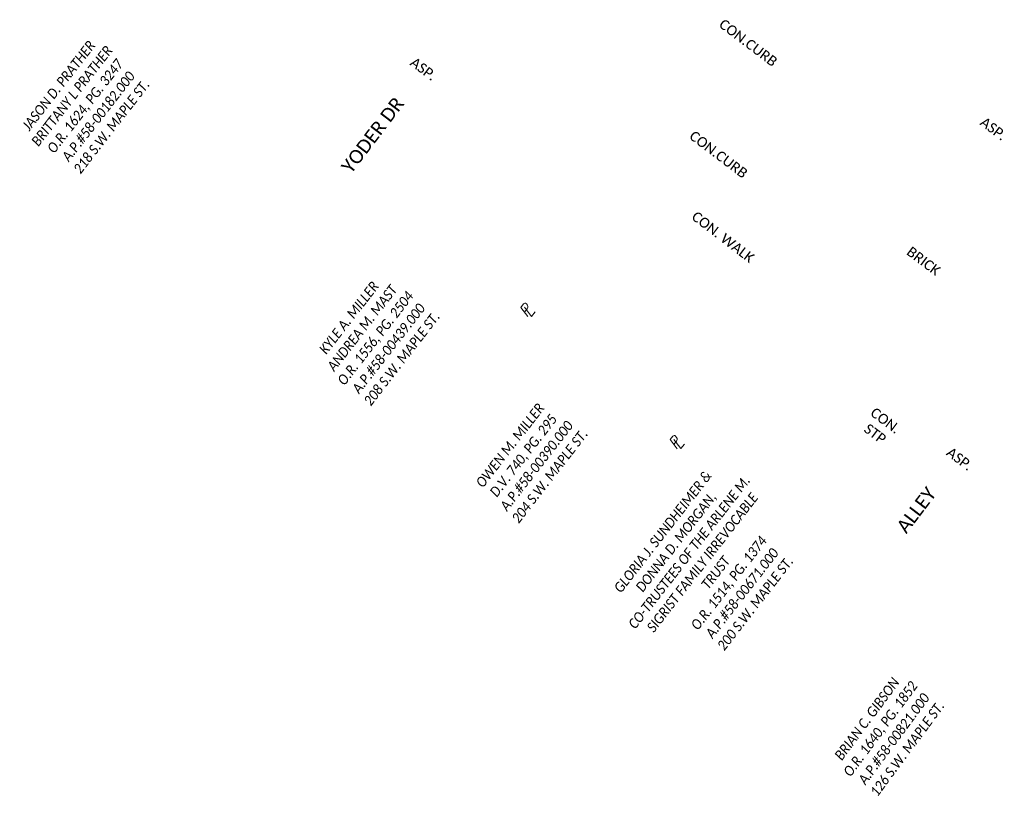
# Model space of a CAD drawing. Header units: feet. Extents: x 2205479 to 2208645, y 303589 to 307298.
# Tile 4 of 10: x 2206576 to 2206822, y 305626 to 305821. Entities that reach past the tile are written whole.
import ezdxf

# ---------------------------------------------------------------- set-up
doc = ezdxf.new("R2010")
doc.units = ezdxf.units.FT
doc.header["$MEASUREMENT"] = 0
doc.linetypes.add('setbackex', pattern=[1.4, 1.3, -0.1])
for name, color, linetype in [('DV_X_Owner_Labels', 7, 'setbackex'), ('DV_X_Text', 7, 'Continuous'), ('PV_X_Text', 7, 'Continuous'), ('RW_X_Text', 7, 'Continuous')]:
    doc.layers.add(name, color=color, linetype=linetype)
doc.styles.add('Simplex Normal (0.14)', font='calibri.ttf', dxfattribs={"height": 0.14})
doc.styles.add('Slanted Normal (0.125) Font 31', font='calibrii.ttf', dxfattribs={"width": 0.9, "height": 0.125})
doc.styles.add('Slanted-Sub Title', font='calibriz.ttf', dxfattribs={"height": 0.17})
doc.styles.add('Straight Normal (0.125) Font 30', font='calibri.ttf', dxfattribs={"height": 0.125})

# ---------------------------------------------------------------- blocks, each defined once
blk = doc.blocks.new('PL')
at = {"layer": 'DV_X_Text', "char_height": 0.14, "attachment_point": 1, "style": 'Simplex Normal (0.14)'}
for s, insert, width in [('{\\Fsimplex|c0;\\Q15;P}', (-0.028, 0.106), 0.15221), ('{\\Fsimplex|c0;\\Q15;L}', (0.002, 0.072), 0.05119)]:
    blk.add_mtext(s, dxfattribs=dict(at, insert=insert, width=width))

msp = doc.modelspace()

# ---------------------------------------------------------------- block references
at = {"layer": 'DV_X_Text', "xscale": 20, "yscale": 20, "zscale": 20}
for p, rotation in [((2206702.58, 305747.38), 52.43476030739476), ((2206739.81, 305714.39), 52.45389150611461)]:
    msp.add_blockref('PL', p, dxfattribs=dict(at, rotation=rotation))

# ---------------------------------------------------------------- texts
at = {"layer": 'DV_X_Owner_Labels', "char_height": 2.5, "attachment_point": 2, "style": 'Slanted Normal (0.125) Font 31'}
for s, insert, width, rotation in [('JASON D. PRATHER\\PBRITTANY L PRATHER\\PO.R. 1624, PG. 3247\\PA.P.#58-00182.000\\P218 S.W. MAPLE ST.', (2206585.03, 305805.27), 97.223, 52.1945), ('KYLE A. MILLER\\PANDREA M. MAST\\PO.R. 1556, PG. 2504\\PA.P.#58-00439.000\\P208 S.W. MAPLE ST.', (2206657.43, 305747.39), 97.223, 52.1945), ('OWEN M. MILLER\\PD.V. 740, PG. 295\\PA.P.#58-00390.000\\P204 S.W. MAPLE ST.', (2206697.62, 305715.56), 97.223, 52.1945), ('GLORIA J. SUNDHEIMER & DONNA D. MORGAN, CO-TRUSTEES OF THE ARLENE M. SIGRIST FAMILY IRREVOCABLE TRUST\\PO.R. 1514, PG. 1374\\PA.P.#58-00671.000\\P200 S.W. MAPLE ST.', (2206735.7, 305694.01), 46.8939, 52.1945), ('BRIAN C. GIBSON\\PO.R. 1640, PG. 1852\\PA.P.#58-00821.000\\P126 S.W. MAPLE ST.', (2206786.6, 305647.3), 97.223, 53.4833)]:
    msp.add_mtext(s, dxfattribs=dict(at, insert=insert, width=width, rotation=rotation))
at = {"layer": 'PV_X_Text', "style": 'Straight Normal (0.125) Font 30'}
for s, rotation, p in [('CON.CURB', 322.9306, (2206750.49, 305819.33)), ('CON.CURB', 322.9306, (2206743.09, 305791.47)), ('CON. WALK', 322.5462, (2206743.66, 305771.37))]:
    msp.add_text(s, height=2.5, rotation=rotation, dxfattribs=at).set_placement(p)
at = {"layer": 'PV_X_Text', "char_height": 2.5, "attachment_point": 1, "rotation": 323, "style": 'Straight Normal (0.125) Font 30'}
for s, insert, width in [('ASP.', (2206674.94, 305811.79, -3150), 9.6275), ('ASP.', (2206817.11, 305796.89, -3150), 9.6275), ('BRICK', (2206798.78, 305764.57, -1062), 11.9298), ('CON.', (2206789.74, 305724.43, -3150), 10.7601), ('STP', (2206788.14, 305720.39, -3150), 8.2669), ('ASP.', (2206808.69, 305714.52, -3150), 9.6275)]:
    msp.add_mtext(s, dxfattribs=dict(at, insert=insert, width=width))
at = {"layer": 'RW_X_Text', "style": 'Slanted-Sub Title'}
for s, p in [('YODER DR', (2206658.97, 305782.34)), ('ALLEY', (2206797.43, 305692.57))]:
    msp.add_text(s, height=3.4, rotation=52.7517, dxfattribs=at).set_placement(p)

doc.saveas('drawing.dxf')
